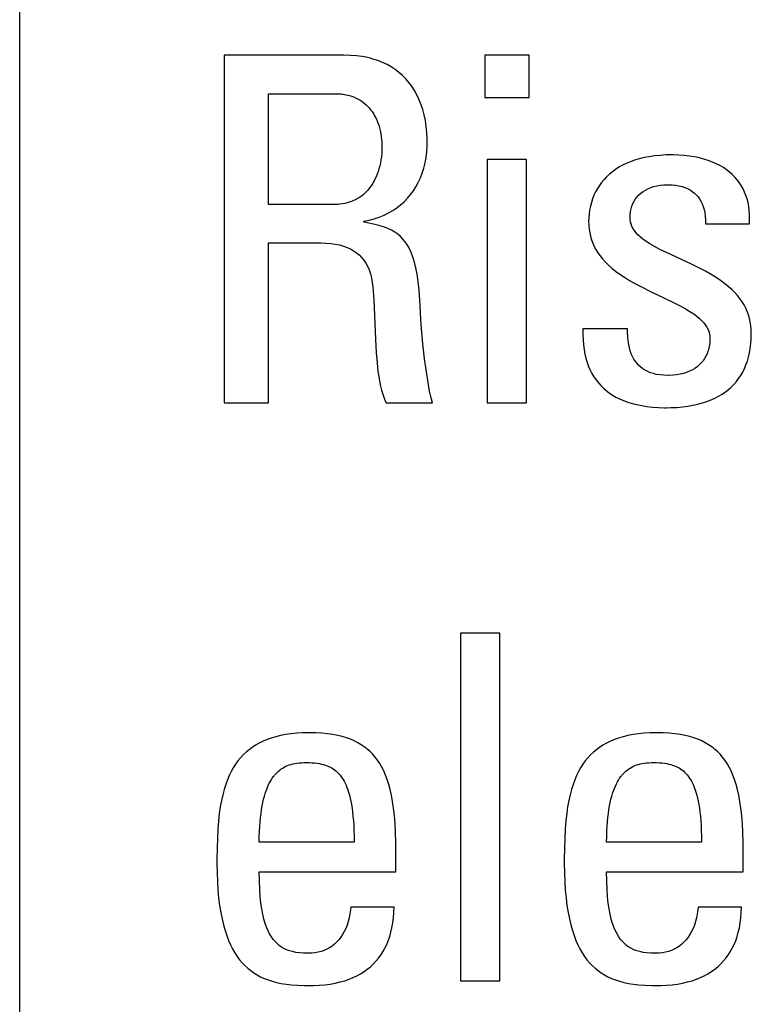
# Model space of a CAD drawing. Header units: millimetres. Extents: x -728 to -141, y -62 to 525.
# Tile 30 of 186: x -482.7 to -479.21, y 198.87 to 203.55. Entities that reach past the tile are written whole.
import ezdxf

# ---------------------------------------------------------------- set-up
doc = ezdxf.new("R2010")
doc.units = ezdxf.units.MM
doc.header["$LTSCALE"] = 23.1
doc.layers.add('R912005502_AM_0', color=7, linetype='CONTINUOUS')

msp = doc.modelspace()

# ---------------------------------------------------------------- linework, layer by layer
at = {"layer": 'R912005502_AM_0', "color": 7}
for p, q in [((-482.6971, 194.6292), (-482.6971, 204.7084)), ((-481.1523, 203.3844), (-481.7234, 203.3844)), ((-481.7234, 203.3844), (-481.7234, 201.7288)), ((-481.1217, 203.3836), (-481.1523, 203.3844)), ((-481.0927, 203.3813), (-481.1217, 203.3836)), ((-480.2705, 203.3844), (-480.4815, 203.3844)), ((-480.4815, 203.3844), (-480.4815, 203.1826)), ((-480.2705, 203.1826), (-480.2705, 203.3844)), ((-481.0651, 203.3776), (-481.0927, 203.3813)), ((-481.039, 203.3726), (-481.0651, 203.3776)), ((-481.0264, 203.3695), (-481.039, 203.3726)), ((-481.0141, 203.3662), (-481.0264, 203.3695)), ((-480.9906, 203.3585), (-481.0141, 203.3662)), ((-480.9683, 203.3497), (-480.9906, 203.3585)), ((-480.9472, 203.3396), (-480.9683, 203.3497)), ((-480.9272, 203.3284), (-480.9472, 203.3396)), ((-480.9083, 203.316), (-480.9272, 203.3284)), ((-480.8905, 203.3024), (-480.9083, 203.316)), ((-480.8738, 203.2877), (-480.8905, 203.3024)), ((-480.8581, 203.2718), (-480.8738, 203.2877)), ((-480.8434, 203.2547), (-480.8581, 203.2718)), ((-480.8297, 203.2364), (-480.8434, 203.2547)), ((-481.5124, 203.201), (-481.1937, 203.201)), ((-481.5124, 202.6736), (-481.5124, 203.201)), ((-481.1937, 203.201), (-481.1805, 203.2007)), ((-481.1805, 203.2007), (-481.1678, 203.1998)), ((-481.1678, 203.1998), (-481.1616, 203.1991)), ((-481.1616, 203.1991), (-481.1555, 203.1983)), ((-481.1555, 203.1983), (-481.1437, 203.1963)), ((-481.1437, 203.1963), (-481.1323, 203.1938)), ((-480.817, 203.2169), (-480.8297, 203.2364)), ((-480.8054, 203.1962), (-480.817, 203.2169)), ((-480.7949, 203.1742), (-480.8054, 203.1962)), ((-481.1323, 203.1938), (-481.1214, 203.1908)), ((-481.1214, 203.1908), (-481.1108, 203.1872)), ((-481.1108, 203.1872), (-481.1006, 203.1832)), ((-481.1006, 203.1832), (-481.0909, 203.1787)), ((-481.0909, 203.1787), (-481.0814, 203.1736)), ((-481.0814, 203.1736), (-481.0724, 203.1681)), ((-481.0724, 203.1681), (-481.0637, 203.1621)), ((-481.0637, 203.1621), (-481.0553, 203.1556)), ((-481.0553, 203.1556), (-481.0473, 203.1487)), ((-481.0473, 203.1487), (-481.0396, 203.1412)), ((-480.7855, 203.1509), (-480.7949, 203.1742)), ((-480.7772, 203.1263), (-480.7855, 203.1509)), ((-480.4815, 203.1826), (-480.2705, 203.1826)), ((-481.0396, 203.1412), (-481.0322, 203.1332)), ((-481.0322, 203.1332), (-481.0252, 203.1247)), ((-481.0252, 203.1247), (-481.0186, 203.1157)), ((-481.0186, 203.1157), (-481.0123, 203.1062)), ((-481.0123, 203.1062), (-481.0064, 203.0962)), ((-480.7702, 203.1005), (-480.7772, 203.1263)), ((-480.7645, 203.0735), (-480.7702, 203.1005)), ((-481.0064, 203.0962), (-481.0008, 203.0856)), ((-481.0008, 203.0856), (-480.9957, 203.0745)), ((-480.9957, 203.0745), (-480.991, 203.0629)), ((-480.991, 203.0629), (-480.9868, 203.0508)), ((-480.7602, 203.0454), (-480.7645, 203.0735)), ((-480.9868, 203.0508), (-480.983, 203.0382)), ((-480.983, 203.0382), (-480.9797, 203.0252)), ((-480.9797, 203.0252), (-480.9769, 203.0117)), ((-480.9769, 203.0117), (-480.9746, 202.9979)), ((-480.7572, 203.0162), (-480.7602, 203.0454)), ((-480.7557, 202.9861), (-480.7572, 203.0162)), ((-480.9746, 202.9979), (-480.9729, 202.9838)), ((-480.9729, 202.9838), (-480.9718, 202.9694)), ((-480.9718, 202.9694), (-480.9712, 202.9548)), ((-480.7559, 202.9521), (-480.7556, 202.9717)), ((-480.7556, 202.9717), (-480.7557, 202.9861)), ((-480.9725, 202.9158), (-480.974, 202.9005)), ((-480.9715, 202.9314), (-480.9725, 202.9158)), ((-480.9712, 202.9473), (-480.9715, 202.9314)), ((-480.9712, 202.9548), (-480.9712, 202.9487)), ((-480.9712, 202.9487), (-480.9712, 202.9473)), ((-480.7611, 202.8976), (-480.7578, 202.9244)), ((-480.7578, 202.9244), (-480.7559, 202.9521)), ((-480.9787, 202.871), (-480.9818, 202.8568)), ((-480.976, 202.8855), (-480.9787, 202.871)), ((-480.974, 202.9005), (-480.976, 202.8855)), ((-480.7719, 202.8471), (-480.7658, 202.8718)), ((-480.7658, 202.8718), (-480.7611, 202.8976)), ((-480.282, 202.8869), (-480.47, 202.8869)), ((-480.47, 202.8869), (-480.47, 201.7288)), ((-480.282, 201.7288), (-480.282, 202.8869)), ((-479.8074, 202.8692), (-479.8256, 202.8604)), ((-479.788, 202.8772), (-479.8074, 202.8692)), ((-479.7676, 202.8845), (-479.788, 202.8772)), ((-479.7459, 202.8909), (-479.7676, 202.8845)), ((-479.723, 202.8965), (-479.7459, 202.8909)), ((-479.6988, 202.9011), (-479.723, 202.8965)), ((-479.6732, 202.9048), (-479.6988, 202.9011)), ((-479.6462, 202.9075), (-479.6732, 202.9048)), ((-479.6178, 202.9092), (-479.6462, 202.9075)), ((-479.5879, 202.9098), (-479.6178, 202.9092)), ((-479.5835, 202.9097), (-479.5879, 202.9098)), ((-479.5568, 202.909), (-479.5835, 202.9097)), ((-479.531, 202.9072), (-479.5568, 202.909)), ((-479.5061, 202.9043), (-479.531, 202.9072)), ((-479.4822, 202.9003), (-479.5061, 202.9043)), ((-479.4593, 202.8955), (-479.4822, 202.9003)), ((-479.4375, 202.8897), (-479.4593, 202.8955)), ((-479.4169, 202.8831), (-479.4375, 202.8897)), ((-479.3973, 202.8756), (-479.4169, 202.8831)), ((-479.3788, 202.8674), (-479.3973, 202.8756)), ((-479.3614, 202.8584), (-479.3788, 202.8674)), ((-480.9896, 202.83), (-480.9942, 202.8173)), ((-480.9855, 202.8431), (-480.9896, 202.83)), ((-480.9818, 202.8568), (-480.9855, 202.8431)), ((-480.7882, 202.8006), (-480.7794, 202.8233)), ((-480.7794, 202.8233), (-480.7719, 202.8471)), ((-479.8739, 202.8296), (-479.8881, 202.818)), ((-479.8588, 202.8406), (-479.8739, 202.8296)), ((-479.8427, 202.8509), (-479.8588, 202.8406)), ((-479.8256, 202.8604), (-479.8427, 202.8509)), ((-479.3451, 202.8488), (-479.3614, 202.8584)), ((-479.3299, 202.8384), (-479.3451, 202.8488)), ((-479.3157, 202.8274), (-479.3299, 202.8384)), ((-479.3025, 202.8158), (-479.3157, 202.8274)), ((-481.0104, 202.7824), (-481.0167, 202.7719)), ((-481.0046, 202.7935), (-481.0104, 202.7824)), ((-480.9992, 202.8051), (-481.0046, 202.7935)), ((-480.9942, 202.8173), (-480.9992, 202.8051)), ((-480.8094, 202.7583), (-480.7982, 202.7789)), ((-480.7982, 202.7789), (-480.7882, 202.8006)), ((-479.925, 202.7788), (-479.9355, 202.7644)), ((-479.9136, 202.7926), (-479.925, 202.7788)), ((-479.9013, 202.8056), (-479.9136, 202.7926)), ((-479.8881, 202.818), (-479.9013, 202.8056)), ((-479.2903, 202.8036), (-479.3025, 202.8158)), ((-479.2791, 202.7907), (-479.2903, 202.8036)), ((-479.2689, 202.7772), (-479.2791, 202.7907)), ((-479.2596, 202.7631), (-479.2689, 202.7772)), ((-481.0528, 202.7275), (-481.061, 202.7202)), ((-481.0449, 202.7353), (-481.0528, 202.7275)), ((-481.0374, 202.7436), (-481.0449, 202.7353)), ((-481.0301, 202.7525), (-481.0374, 202.7436)), ((-481.0232, 202.7619), (-481.0301, 202.7525)), ((-481.0167, 202.7719), (-481.0232, 202.7619)), ((-480.8354, 202.7204), (-480.8218, 202.7388)), ((-480.8218, 202.7388), (-480.8094, 202.7583)), ((-479.9537, 202.7336), (-479.9614, 202.7173)), ((-479.945, 202.7494), (-479.9537, 202.7336)), ((-479.9355, 202.7644), (-479.945, 202.7494)), ((-479.7477, 202.7188), (-479.7383, 202.7273)), ((-479.7383, 202.7273), (-479.7278, 202.7352)), ((-479.7278, 202.7352), (-479.7165, 202.7423)), ((-479.7165, 202.7423), (-479.7041, 202.7486)), ((-479.7041, 202.7486), (-479.6909, 202.7541)), ((-479.6909, 202.7541), (-479.6767, 202.7588)), ((-479.6767, 202.7588), (-479.6616, 202.7625)), ((-479.6616, 202.7625), (-479.6456, 202.7653)), ((-479.6456, 202.7653), (-479.6289, 202.767)), ((-479.6289, 202.767), (-479.6114, 202.7676)), ((-479.6114, 202.7676), (-479.608, 202.7675)), ((-479.608, 202.7675), (-479.5895, 202.7668)), ((-479.5895, 202.7668), (-479.5723, 202.7651)), ((-479.5723, 202.7651), (-479.5564, 202.7623)), ((-479.5564, 202.7623), (-479.5416, 202.7587)), ((-479.5416, 202.7587), (-479.5279, 202.7542)), ((-479.5279, 202.7542), (-479.5153, 202.7488)), ((-479.5153, 202.7488), (-479.5036, 202.7427)), ((-479.5036, 202.7427), (-479.4929, 202.7357)), ((-479.4929, 202.7357), (-479.483, 202.728)), ((-479.483, 202.728), (-479.4739, 202.7194)), ((-479.2512, 202.7483), (-479.2596, 202.7631)), ((-479.2439, 202.7328), (-479.2512, 202.7483)), ((-479.2374, 202.7167), (-479.2439, 202.7328)), ((-481.1484, 202.6782), (-481.1597, 202.6762)), ((-481.1374, 202.6808), (-481.1484, 202.6782)), ((-481.1268, 202.6839), (-481.1374, 202.6808)), ((-481.1165, 202.6875), (-481.1268, 202.6839)), ((-481.1065, 202.6917), (-481.1165, 202.6875)), ((-481.0968, 202.6963), (-481.1065, 202.6917)), ((-481.0874, 202.7015), (-481.0968, 202.6963)), ((-481.0783, 202.7072), (-481.0874, 202.7015)), ((-481.0695, 202.7134), (-481.0783, 202.7072)), ((-481.061, 202.7202), (-481.0695, 202.7134)), ((-480.8828, 202.6716), (-480.8659, 202.6868)), ((-480.8659, 202.6868), (-480.8501, 202.703)), ((-480.8501, 202.703), (-480.8354, 202.7204)), ((-479.9739, 202.6827), (-479.9786, 202.6647)), ((-479.9681, 202.7003), (-479.9739, 202.6827)), ((-479.9614, 202.7173), (-479.9681, 202.7003)), ((-479.7762, 202.6779), (-479.7705, 202.6891)), ((-479.7705, 202.6891), (-479.7639, 202.6997)), ((-479.7639, 202.6997), (-479.7563, 202.7095)), ((-479.7563, 202.7095), (-479.7477, 202.7188)), ((-479.4739, 202.7194), (-479.4657, 202.7101)), ((-479.4657, 202.7101), (-479.4583, 202.6999)), ((-479.4583, 202.6999), (-479.4516, 202.6888)), ((-479.4516, 202.6888), (-479.4458, 202.6768)), ((-479.232, 202.6998), (-479.2374, 202.7167)), ((-479.2275, 202.6822), (-479.232, 202.6998)), ((-479.224, 202.6638), (-479.2275, 202.6822)), ((-481.1959, 202.6736), (-481.5124, 202.6736)), ((-481.1835, 202.6739), (-481.1959, 202.6736)), ((-481.1714, 202.6747), (-481.1835, 202.6739)), ((-481.1597, 202.6762), (-481.1714, 202.6747)), ((-480.9616, 202.6226), (-480.9403, 202.6331)), ((-480.9403, 202.6331), (-480.92, 202.6448)), ((-480.92, 202.6448), (-480.9009, 202.6576)), ((-480.9009, 202.6576), (-480.8828, 202.6716)), ((-479.9823, 202.6462), (-479.985, 202.6275)), ((-479.9786, 202.6647), (-479.9823, 202.6462)), ((-479.7891, 202.6263), (-479.7874, 202.6403)), ((-479.7874, 202.6403), (-479.7847, 202.6535)), ((-479.7847, 202.6535), (-479.7809, 202.6661)), ((-479.7809, 202.6661), (-479.7762, 202.6779)), ((-479.4458, 202.6768), (-479.4408, 202.6638)), ((-479.4408, 202.6638), (-479.4367, 202.6498)), ((-479.4367, 202.6498), (-479.4335, 202.6346)), ((-479.4335, 202.6346), (-479.4312, 202.6183)), ((-479.2216, 202.6446), (-479.224, 202.6638)), ((-479.2203, 202.6246), (-479.2216, 202.6446)), ((-481.0583, 202.5933), (-481.0324, 202.5986)), ((-481.0583, 202.5887), (-481.0583, 202.5933)), ((-481.0421, 202.586), (-481.0583, 202.5887)), ((-481.0115, 202.58), (-481.0421, 202.586)), ((-481.0324, 202.5986), (-481.0077, 202.6053)), ((-481.0077, 202.6053), (-480.9841, 202.6133)), ((-480.9841, 202.6133), (-480.9616, 202.6226)), ((-479.9865, 202.6088), (-479.9869, 202.5933)), ((-479.9869, 202.5933), (-479.9863, 202.5746)), ((-479.985, 202.6275), (-479.9865, 202.6088)), ((-479.7897, 202.6117), (-479.7891, 202.6263)), ((-479.7891, 202.6007), (-479.7897, 202.6117)), ((-479.7874, 202.5901), (-479.7891, 202.6007)), ((-479.7846, 202.5797), (-479.7874, 202.5901)), ((-479.4312, 202.6183), (-479.4299, 202.6008)), ((-479.4299, 202.6008), (-479.4297, 202.5819)), ((-479.2211, 202.5819), (-479.2201, 202.6037)), ((-479.2201, 202.6037), (-479.2203, 202.6246)), ((-480.9856, 202.5736), (-481.0115, 202.58)), ((-480.9633, 202.5666), (-480.9856, 202.5736)), ((-480.9437, 202.5591), (-480.9633, 202.5666)), ((-480.9263, 202.5508), (-480.9437, 202.5591)), ((-480.9106, 202.5417), (-480.9263, 202.5508)), ((-480.8964, 202.5317), (-480.9106, 202.5417)), ((-479.9863, 202.5746), (-479.9846, 202.5566)), ((-479.9846, 202.5566), (-479.9818, 202.5392)), ((-479.9818, 202.5392), (-479.978, 202.5223)), ((-479.7806, 202.5696), (-479.7846, 202.5797)), ((-479.7755, 202.5595), (-479.7806, 202.5696)), ((-479.7691, 202.5495), (-479.7755, 202.5595)), ((-479.7613, 202.5395), (-479.7691, 202.5495)), ((-479.752, 202.5294), (-479.7613, 202.5395)), ((-479.4297, 202.5819), (-479.2211, 202.5819)), ((-480.8834, 202.5207), (-480.8964, 202.5317)), ((-480.8714, 202.5085), (-480.8834, 202.5207)), ((-480.8603, 202.495), (-480.8714, 202.5085)), ((-480.8501, 202.48), (-480.8603, 202.495)), ((-479.978, 202.5223), (-479.9731, 202.5059)), ((-479.9731, 202.5059), (-479.9671, 202.4898)), ((-479.7409, 202.519), (-479.752, 202.5294)), ((-479.7279, 202.5084), (-479.7409, 202.519)), ((-479.7126, 202.4974), (-479.7279, 202.5084)), ((-479.6945, 202.4859), (-479.7126, 202.4974)), ((-481.5124, 202.4901), (-481.2627, 202.4901)), ((-481.5124, 201.7288), (-481.5124, 202.4901)), ((-481.2627, 202.4901), (-481.2383, 202.4895)), ((-481.2383, 202.4895), (-481.2154, 202.4878)), ((-481.2154, 202.4878), (-481.194, 202.4848)), ((-481.194, 202.4848), (-481.1739, 202.4807)), ((-481.1739, 202.4807), (-481.1552, 202.4755)), ((-481.1552, 202.4755), (-481.1378, 202.4691)), ((-481.1378, 202.4691), (-481.1217, 202.4617)), ((-481.1217, 202.4617), (-481.1068, 202.4532)), ((-481.1068, 202.4532), (-481.0931, 202.4436)), ((-480.8407, 202.4633), (-480.8501, 202.48)), ((-480.8319, 202.4445), (-480.8407, 202.4633)), ((-480.8239, 202.4234), (-480.8319, 202.4445)), ((-479.9671, 202.4898), (-479.96, 202.4742)), ((-479.96, 202.4742), (-479.9518, 202.4588)), ((-479.9518, 202.4588), (-479.9425, 202.4437)), ((-479.6731, 202.4735), (-479.6945, 202.4859)), ((-479.6473, 202.4599), (-479.6731, 202.4735)), ((-479.6153, 202.4442), (-479.6473, 202.4599)), ((-479.5717, 202.424), (-479.6153, 202.4442)), ((-481.0931, 202.4436), (-481.0804, 202.433)), ((-481.0804, 202.433), (-481.0688, 202.4213)), ((-481.0688, 202.4213), (-481.0583, 202.4084)), ((-481.0583, 202.4084), (-481.0488, 202.3944)), ((-480.8165, 202.3996), (-480.8239, 202.4234)), ((-480.8097, 202.3725), (-480.8165, 202.3996)), ((-479.9425, 202.4437), (-479.932, 202.4289)), ((-479.932, 202.4289), (-479.9202, 202.4142)), ((-479.9202, 202.4142), (-479.907, 202.3996)), ((-479.907, 202.3996), (-479.8924, 202.3851)), ((-479.5416, 202.4102), (-479.5717, 202.424)), ((-479.4968, 202.3894), (-479.5416, 202.4102)), ((-481.0488, 202.3944), (-481.0403, 202.379)), ((-481.0403, 202.379), (-481.0329, 202.3623)), ((-481.0329, 202.3623), (-481.0265, 202.344)), ((-480.8037, 202.3416), (-480.8097, 202.3725)), ((-479.8924, 202.3851), (-479.8761, 202.3707)), ((-479.8761, 202.3707), (-479.8582, 202.3562)), ((-479.8582, 202.3562), (-479.8383, 202.3417)), ((-479.4612, 202.3719), (-479.4968, 202.3894)), ((-479.4308, 202.3559), (-479.4612, 202.3719)), ((-479.4039, 202.3408), (-479.4308, 202.3559)), ((-481.0265, 202.344), (-481.0213, 202.3242)), ((-481.0213, 202.3242), (-481.0174, 202.3026)), ((-480.7984, 202.3061), (-480.8037, 202.3416)), ((-480.794, 202.2652), (-480.7984, 202.3061)), ((-479.8383, 202.3417), (-479.8163, 202.3269)), ((-479.8163, 202.3269), (-479.7917, 202.3118)), ((-479.7917, 202.3118), (-479.764, 202.2961)), ((-479.38, 202.3261), (-479.4039, 202.3408)), ((-479.3584, 202.3116), (-479.38, 202.3261)), ((-479.339, 202.2973), (-479.3584, 202.3116)), ((-481.0174, 202.3026), (-481.0148, 202.2792)), ((-481.0148, 202.2792), (-481.0105, 202.219)), ((-480.7904, 202.2177), (-480.794, 202.2652)), ((-479.764, 202.2961), (-479.7323, 202.2793)), ((-479.7323, 202.2793), (-479.6947, 202.2607)), ((-479.6947, 202.2607), (-479.6249, 202.2276)), ((-479.3214, 202.2831), (-479.339, 202.2973)), ((-479.3054, 202.2688), (-479.3214, 202.2831)), ((-479.291, 202.2544), (-479.3054, 202.2688)), ((-481.0105, 202.219), (-481.0067, 202.1472)), ((-480.7878, 202.1622), (-480.7904, 202.2177)), ((-479.6249, 202.2276), (-479.5827, 202.2073)), ((-479.2781, 202.2399), (-479.291, 202.2544)), ((-479.2664, 202.2253), (-479.2781, 202.2399)), ((-479.256, 202.2104), (-479.2664, 202.2253)), ((-479.2467, 202.1952), (-479.256, 202.2104)), ((-479.5827, 202.2073), (-479.5511, 202.1913)), ((-479.5511, 202.1913), (-479.5256, 202.1773)), ((-479.5256, 202.1773), (-479.5043, 202.1646)), ((-479.5043, 202.1646), (-479.4862, 202.1528)), ((-479.2386, 202.1798), (-479.2467, 202.1952)), ((-479.2316, 202.164), (-479.2386, 202.1798)), ((-479.2256, 202.1478), (-479.2316, 202.164)), ((-481.0067, 202.1472), (-481.0018, 202.0313)), ((-480.7857, 202.1242), (-480.7878, 202.1622)), ((-480.7827, 202.0829), (-480.7857, 202.1242)), ((-479.4862, 202.1528), (-479.4709, 202.1414)), ((-479.4709, 202.1414), (-479.4579, 202.1305)), ((-479.4579, 202.1305), (-479.4468, 202.1199)), ((-479.4468, 202.1199), (-479.4375, 202.1095)), ((-479.2207, 202.1312), (-479.2256, 202.1478)), ((-479.2169, 202.114), (-479.2207, 202.1312)), ((-480.776, 202.0101), (-480.7827, 202.0829)), ((-480.0145, 202.082), (-480.0146, 202.0551)), ((-479.8012, 202.082), (-480.0145, 202.082)), ((-479.801, 202.0645), (-479.8012, 202.082)), ((-479.4375, 202.1095), (-479.4297, 202.0993)), ((-479.4297, 202.0993), (-479.4232, 202.089)), ((-479.4232, 202.089), (-479.4181, 202.0788)), ((-479.4181, 202.0788), (-479.4141, 202.0685)), ((-479.2141, 202.0963), (-479.2169, 202.114)), ((-479.2124, 202.078), (-479.2141, 202.0963)), ((-479.2119, 202.059), (-479.2124, 202.078)), ((-481.0018, 202.0313), (-480.9984, 201.9683)), ((-480.0146, 202.0551), (-480.0136, 202.0296)), ((-480.0136, 202.0296), (-480.0115, 202.0054)), ((-479.8002, 202.0439), (-479.801, 202.0645)), ((-479.7985, 202.0249), (-479.8002, 202.0439)), ((-479.796, 202.0074), (-479.7985, 202.0249)), ((-479.4141, 202.0685), (-479.4113, 202.058)), ((-479.4113, 202.058), (-479.4096, 202.0472)), ((-479.4096, 202.0472), (-479.4091, 202.0361)), ((-479.4091, 202.0361), (-479.4096, 202.0198)), ((-479.2141, 202.0108), (-479.2124, 202.0343)), ((-479.2124, 202.0343), (-479.2119, 202.059)), ((-480.7681, 201.9393), (-480.776, 202.0101)), ((-480.0115, 202.0054), (-480.0085, 201.9825)), ((-480.0085, 201.9825), (-480.0044, 201.9609)), ((-479.7927, 201.9911), (-479.796, 202.0074)), ((-479.7885, 201.976), (-479.7927, 201.9911)), ((-479.7836, 201.962), (-479.7885, 201.976)), ((-479.4177, 201.976), (-479.4199, 201.9695)), ((-479.414, 201.9898), (-479.4177, 201.976)), ((-479.4113, 202.0044), (-479.414, 201.9898)), ((-479.4096, 202.0198), (-479.4113, 202.0044)), ((-479.2205, 201.9672), (-479.2168, 201.9884)), ((-479.2168, 201.9884), (-479.2141, 202.0108)), ((-480.9984, 201.9683), (-480.9946, 201.9193)), ((-480.7599, 201.8771), (-480.7681, 201.9393)), ((-480.0044, 201.9609), (-479.9995, 201.9404)), ((-479.9995, 201.9404), (-479.9936, 201.9209)), ((-479.7779, 201.9491), (-479.7836, 201.962)), ((-479.7714, 201.9372), (-479.7779, 201.9491)), ((-479.7643, 201.9262), (-479.7714, 201.9372)), ((-479.4419, 201.9287), (-479.4502, 201.9187)), ((-479.4345, 201.9395), (-479.4419, 201.9287)), ((-479.4279, 201.9509), (-479.4345, 201.9395)), ((-479.4223, 201.9631), (-479.4279, 201.9509)), ((-479.4199, 201.9695), (-479.4223, 201.9631)), ((-479.2308, 201.9276), (-479.2252, 201.9469)), ((-479.2252, 201.9469), (-479.2205, 201.9672)), ((-480.9946, 201.9193), (-480.9903, 201.8787)), ((-479.9936, 201.9209), (-479.9869, 201.9025)), ((-479.9869, 201.9025), (-479.9793, 201.8851)), ((-479.9793, 201.8851), (-479.9709, 201.8686)), ((-479.7564, 201.9161), (-479.7643, 201.9262)), ((-479.7477, 201.9068), (-479.7564, 201.9161)), ((-479.7383, 201.8984), (-479.7477, 201.9068)), ((-479.728, 201.8907), (-479.7383, 201.8984)), ((-479.7169, 201.8838), (-479.728, 201.8907)), ((-479.7048, 201.8777), (-479.7169, 201.8838)), ((-479.4928, 201.8857), (-479.5058, 201.8793)), ((-479.4807, 201.8929), (-479.4928, 201.8857)), ((-479.4696, 201.9008), (-479.4807, 201.8929)), ((-479.4595, 201.9094), (-479.4696, 201.9008)), ((-479.4502, 201.9187), (-479.4595, 201.9094)), ((-479.253, 201.8753), (-479.2447, 201.8918)), ((-479.2447, 201.8918), (-479.2373, 201.9093)), ((-479.2373, 201.9093), (-479.2308, 201.9276)), ((-480.9903, 201.8787), (-480.9853, 201.8442)), ((-480.9853, 201.8442), (-480.9796, 201.8145)), ((-480.7518, 201.8254), (-480.7599, 201.8771)), ((-479.9709, 201.8686), (-479.9616, 201.853)), ((-479.9616, 201.853), (-479.9515, 201.8382)), ((-479.9515, 201.8382), (-479.9406, 201.8242)), ((-479.6918, 201.8724), (-479.7048, 201.8777)), ((-479.6776, 201.868), (-479.6918, 201.8724)), ((-479.6701, 201.8661), (-479.6776, 201.868)), ((-479.6623, 201.8644), (-479.6701, 201.8661)), ((-479.6457, 201.8618), (-479.6623, 201.8644)), ((-479.6278, 201.8601), (-479.6457, 201.8618)), ((-479.6086, 201.8596), (-479.6278, 201.8601)), ((-479.6046, 201.8596), (-479.6086, 201.8596)), ((-479.5858, 201.8604), (-479.6046, 201.8596)), ((-479.5679, 201.8622), (-479.5858, 201.8604)), ((-479.5509, 201.8651), (-479.5679, 201.8622)), ((-479.5349, 201.869), (-479.5509, 201.8651)), ((-479.5199, 201.8737), (-479.5349, 201.869)), ((-479.5058, 201.8793), (-479.5199, 201.8737)), ((-479.2831, 201.8304), (-479.2722, 201.8446)), ((-479.2722, 201.8446), (-479.2622, 201.8595)), ((-479.2622, 201.8595), (-479.253, 201.8753)), ((-480.9796, 201.8145), (-480.9733, 201.7886)), ((-480.9733, 201.7886), (-480.9663, 201.766)), ((-480.7441, 201.7841), (-480.7518, 201.8254)), ((-479.9406, 201.8242), (-479.9288, 201.811)), ((-479.9288, 201.811), (-479.9162, 201.7986)), ((-479.9162, 201.7986), (-479.9027, 201.787)), ((-479.3356, 201.781), (-479.3211, 201.7923)), ((-479.3211, 201.7923), (-479.3075, 201.8042)), ((-479.3075, 201.8042), (-479.2949, 201.8169)), ((-479.2949, 201.8169), (-479.2831, 201.8304)), ((-480.9663, 201.766), (-480.9587, 201.7462)), ((-480.9587, 201.7462), (-480.9506, 201.7288)), ((-480.737, 201.7523), (-480.7441, 201.7841)), ((-480.7305, 201.7288), (-480.737, 201.7523)), ((-479.9027, 201.787), (-479.8883, 201.7761)), ((-479.8883, 201.7761), (-479.8729, 201.7659)), ((-479.8729, 201.7659), (-479.8565, 201.7564)), ((-479.8565, 201.7564), (-479.839, 201.7477)), ((-479.839, 201.7477), (-479.8205, 201.7397)), ((-479.4235, 201.7353), (-479.4037, 201.743)), ((-479.4037, 201.743), (-479.3851, 201.7514)), ((-479.3851, 201.7514), (-479.3676, 201.7605)), ((-479.3676, 201.7605), (-479.3511, 201.7704)), ((-479.3511, 201.7704), (-479.3356, 201.781)), ((-481.7234, 201.7288), (-481.5124, 201.7288)), ((-480.9506, 201.7288), (-480.7305, 201.7288)), ((-480.47, 201.7288), (-480.282, 201.7288)), ((-479.8205, 201.7397), (-479.8007, 201.7324)), ((-479.8007, 201.7324), (-479.7798, 201.726)), ((-479.7798, 201.726), (-479.7576, 201.7203)), ((-479.7576, 201.7203), (-479.734, 201.7156)), ((-479.734, 201.7156), (-479.709, 201.7117)), ((-479.709, 201.7117), (-479.6825, 201.7087)), ((-479.6825, 201.7087), (-479.6545, 201.7068)), ((-479.6545, 201.7068), (-479.6248, 201.7059)), ((-479.6248, 201.7059), (-479.6155, 201.7059)), ((-479.6155, 201.7059), (-479.596, 201.7061)), ((-479.596, 201.7061), (-479.5674, 201.7074)), ((-479.5674, 201.7074), (-479.5402, 201.7097)), ((-479.5402, 201.7097), (-479.5144, 201.713)), ((-479.5144, 201.713), (-479.4898, 201.7173)), ((-479.4898, 201.7173), (-479.4664, 201.7225)), ((-479.4664, 201.7225), (-479.4443, 201.7285)), ((-479.4443, 201.7285), (-479.4235, 201.7353)), ((-480.4096, 200.6328), (-480.5975, 200.6328)), ((-480.5975, 200.6328), (-480.5975, 198.9772)), ((-480.4096, 198.9772), (-480.4096, 200.6328)), ((-481.4301, 200.1494), (-481.4543, 200.1448)), ((-481.4044, 200.1531), (-481.4301, 200.1494)), ((-481.3772, 200.1558), (-481.4044, 200.1531)), ((-481.3482, 200.1575), (-481.3772, 200.1558)), ((-481.3175, 200.1581), (-481.3482, 200.1575)), ((-481.2864, 200.1575), (-481.3175, 200.1581)), ((-481.2576, 200.1559), (-481.2864, 200.1575)), ((-481.2307, 200.1532), (-481.2576, 200.1559)), ((-481.2057, 200.1497), (-481.2307, 200.1532)), ((-481.1823, 200.1452), (-481.2057, 200.1497)), ((-479.7754, 200.1494), (-479.7996, 200.1448)), ((-479.7498, 200.1531), (-479.7754, 200.1494)), ((-479.7225, 200.1558), (-479.7498, 200.1531)), ((-479.6935, 200.1575), (-479.7225, 200.1558)), ((-479.6628, 200.1581), (-479.6935, 200.1575)), ((-479.6317, 200.1575), (-479.6628, 200.1581)), ((-479.6029, 200.1559), (-479.6317, 200.1575)), ((-479.576, 200.1532), (-479.6029, 200.1559)), ((-479.551, 200.1497), (-479.576, 200.1532)), ((-479.5276, 200.1452), (-479.551, 200.1497)), ((-481.5561, 200.1088), (-481.5732, 200.0991)), ((-481.538, 200.1176), (-481.5561, 200.1088)), ((-481.5189, 200.1257), (-481.538, 200.1176)), ((-481.4986, 200.1329), (-481.5189, 200.1257)), ((-481.4771, 200.1393), (-481.4986, 200.1329)), ((-481.4543, 200.1448), (-481.4771, 200.1393)), ((-481.1605, 200.1399), (-481.1823, 200.1452)), ((-481.1401, 200.1337), (-481.1605, 200.1399)), ((-481.121, 200.1268), (-481.1401, 200.1337)), ((-481.103, 200.119), (-481.121, 200.1268)), ((-481.0861, 200.1105), (-481.103, 200.119)), ((-481.0703, 200.1012), (-481.0861, 200.1105)), ((-481.0553, 200.0911), (-481.0703, 200.1012)), ((-479.9014, 200.1088), (-479.9185, 200.0991)), ((-479.8833, 200.1176), (-479.9014, 200.1088)), ((-479.8642, 200.1257), (-479.8833, 200.1176)), ((-479.8439, 200.1329), (-479.8642, 200.1257)), ((-479.8224, 200.1393), (-479.8439, 200.1329)), ((-479.7996, 200.1448), (-479.8224, 200.1393)), ((-479.5058, 200.1399), (-479.5276, 200.1452)), ((-479.4854, 200.1337), (-479.5058, 200.1399)), ((-479.4663, 200.1268), (-479.4854, 200.1337)), ((-479.4483, 200.119), (-479.4663, 200.1268)), ((-479.4315, 200.1105), (-479.4483, 200.119)), ((-479.4156, 200.1012), (-479.4315, 200.1105)), ((-479.4006, 200.0911), (-479.4156, 200.1012)), ((-481.6189, 200.0653), (-481.6324, 200.0523)), ((-481.6045, 200.0774), (-481.6189, 200.0653)), ((-481.5893, 200.0886), (-481.6045, 200.0774)), ((-481.5732, 200.0991), (-481.5893, 200.0886)), ((-481.0481, 200.0857), (-481.0553, 200.0911)), ((-481.0412, 200.0801), (-481.0481, 200.0857)), ((-481.0279, 200.0683), (-481.0412, 200.0801)), ((-481.0154, 200.0556), (-481.0279, 200.0683)), ((-481.0036, 200.0419), (-481.0154, 200.0556)), ((-479.9642, 200.0653), (-479.9778, 200.0523)), ((-479.9498, 200.0774), (-479.9642, 200.0653)), ((-479.9346, 200.0886), (-479.9498, 200.0774)), ((-479.9185, 200.0991), (-479.9346, 200.0886)), ((-479.3935, 200.0857), (-479.4006, 200.0911)), ((-479.3865, 200.0801), (-479.3935, 200.0857)), ((-479.3732, 200.0683), (-479.3865, 200.0801)), ((-479.3607, 200.0556), (-479.3732, 200.0683)), ((-479.3489, 200.0419), (-479.3607, 200.0556)), ((-481.6687, 200.008), (-481.6794, 199.9911)), ((-481.6573, 200.0237), (-481.6687, 200.008)), ((-481.6452, 200.0385), (-481.6573, 200.0237)), ((-481.6324, 200.0523), (-481.6452, 200.0385)), ((-481.4129, 200.0047), (-481.4044, 200.0074)), ((-481.4044, 200.0074), (-481.3954, 200.0097)), ((-481.3954, 200.0097), (-481.386, 200.0117)), ((-481.386, 200.0117), (-481.3761, 200.0133)), ((-481.3761, 200.0133), (-481.3657, 200.0146)), ((-481.3657, 200.0146), (-481.3546, 200.0154)), ((-481.3546, 200.0154), (-481.3427, 200.0159)), ((-481.3427, 200.0159), (-481.3358, 200.016)), ((-481.3358, 200.016), (-481.3342, 200.016)), ((-481.3342, 200.016), (-481.3186, 200.0157)), ((-481.3186, 200.0157), (-481.3046, 200.0151)), ((-481.3046, 200.0151), (-481.292, 200.0141)), ((-481.292, 200.0141), (-481.2804, 200.0128)), ((-481.2804, 200.0128), (-481.2696, 200.0111)), ((-481.2696, 200.0111), (-481.2596, 200.0091)), ((-481.2596, 200.0091), (-481.2502, 200.0068)), ((-481.2502, 200.0068), (-481.2414, 200.0042)), ((-480.9924, 200.0272), (-481.0036, 200.0419)), ((-480.982, 200.0114), (-480.9924, 200.0272)), ((-480.9721, 199.9945), (-480.982, 200.0114)), ((-480.014, 200.0079), (-480.0248, 199.9911)), ((-480.0027, 200.0237), (-480.014, 200.0079)), ((-479.9906, 200.0385), (-480.0027, 200.0237)), ((-479.9778, 200.0523), (-479.9906, 200.0385)), ((-479.7582, 200.0047), (-479.7497, 200.0074)), ((-479.7497, 200.0074), (-479.7408, 200.0097)), ((-479.7408, 200.0097), (-479.7314, 200.0117)), ((-479.7314, 200.0117), (-479.7215, 200.0134)), ((-479.7215, 200.0134), (-479.711, 200.0146)), ((-479.711, 200.0146), (-479.6999, 200.0154)), ((-479.6999, 200.0154), (-479.6881, 200.0159)), ((-479.6881, 200.0159), (-479.6812, 200.016)), ((-479.6812, 200.016), (-479.6795, 200.016)), ((-479.6795, 200.016), (-479.6639, 200.0157)), ((-479.6639, 200.0157), (-479.65, 200.0151)), ((-479.65, 200.0151), (-479.6374, 200.0141)), ((-479.6374, 200.0141), (-479.6258, 200.0128)), ((-479.6258, 200.0128), (-479.615, 200.0111)), ((-479.615, 200.0111), (-479.605, 200.0091)), ((-479.605, 200.0091), (-479.5956, 200.0068)), ((-479.5956, 200.0068), (-479.5867, 200.0042)), ((-479.3378, 200.0272), (-479.3489, 200.0419)), ((-479.3273, 200.0115), (-479.3378, 200.0272)), ((-479.3175, 199.9945), (-479.3273, 200.0115)), ((-481.6894, 199.9731), (-481.6988, 199.9539)), ((-481.6794, 199.9911), (-481.6894, 199.9731)), ((-481.4826, 199.9563), (-481.4766, 199.9631)), ((-481.4766, 199.9631), (-481.4705, 199.9694)), ((-481.4705, 199.9694), (-481.4641, 199.9752)), ((-481.4641, 199.9752), (-481.4576, 199.9806)), ((-481.4576, 199.9806), (-481.4508, 199.9856)), ((-481.4508, 199.9856), (-481.4438, 199.9902)), ((-481.4438, 199.9902), (-481.4365, 199.9944)), ((-481.4365, 199.9944), (-481.429, 199.9982)), ((-481.429, 199.9982), (-481.4211, 200.0016)), ((-481.4211, 200.0016), (-481.4129, 200.0047)), ((-481.2414, 200.0042), (-481.233, 200.0012)), ((-481.233, 200.0012), (-481.225, 199.9979)), ((-481.225, 199.9979), (-481.2175, 199.9943)), ((-481.2175, 199.9943), (-481.2102, 199.9903)), ((-481.2102, 199.9903), (-481.2033, 199.986)), ((-481.2033, 199.986), (-481.1967, 199.9813)), ((-481.1967, 199.9813), (-481.1903, 199.9762)), ((-481.1903, 199.9762), (-481.1842, 199.9707)), ((-481.1842, 199.9707), (-481.1783, 199.9648)), ((-481.1783, 199.9648), (-481.1726, 199.9584)), ((-480.9629, 199.9762), (-480.9721, 199.9945)), ((-480.9543, 199.9565), (-480.9629, 199.9762)), ((-480.0348, 199.9731), (-480.0442, 199.9539)), ((-480.0248, 199.9911), (-480.0348, 199.9731)), ((-479.8279, 199.9563), (-479.8219, 199.9631)), ((-479.8219, 199.9631), (-479.8158, 199.9694)), ((-479.8158, 199.9694), (-479.8094, 199.9753)), ((-479.8094, 199.9753), (-479.8029, 199.9806)), ((-479.8029, 199.9806), (-479.7961, 199.9856)), ((-479.7961, 199.9856), (-479.7891, 199.9902)), ((-479.7891, 199.9902), (-479.7818, 199.9944)), ((-479.7818, 199.9944), (-479.7743, 199.9982)), ((-479.7743, 199.9982), (-479.7664, 200.0016)), ((-479.7664, 200.0016), (-479.7582, 200.0047)), ((-479.5867, 200.0042), (-479.5784, 200.0012)), ((-479.5784, 200.0012), (-479.5704, 199.9979)), ((-479.5704, 199.9979), (-479.5629, 199.9943)), ((-479.5629, 199.9943), (-479.5556, 199.9903)), ((-479.5556, 199.9903), (-479.5487, 199.986)), ((-479.5487, 199.986), (-479.5421, 199.9813)), ((-479.5421, 199.9813), (-479.5357, 199.9762)), ((-479.5357, 199.9762), (-479.5296, 199.9707)), ((-479.5296, 199.9707), (-479.5237, 199.9648)), ((-479.5237, 199.9648), (-479.518, 199.9584)), ((-479.3083, 199.9762), (-479.3175, 199.9945)), ((-479.2996, 199.9565), (-479.3083, 199.9762)), ((-481.7076, 199.9333), (-481.7157, 199.9113)), ((-481.6988, 199.9539), (-481.7076, 199.9333)), ((-481.5143, 199.904), (-481.5095, 199.9143)), ((-481.5095, 199.9143), (-481.5045, 199.9239)), ((-481.5045, 199.9239), (-481.4993, 199.9328)), ((-481.4993, 199.9328), (-481.4939, 199.9412)), ((-481.4939, 199.9412), (-481.4883, 199.949)), ((-481.4883, 199.949), (-481.4855, 199.9528)), ((-481.4855, 199.9528), (-481.4826, 199.9563)), ((-481.1726, 199.9584), (-481.1671, 199.9515)), ((-481.1671, 199.9515), (-481.1618, 199.9441)), ((-481.1618, 199.9441), (-481.1567, 199.9361)), ((-481.1567, 199.9361), (-481.1517, 199.9276)), ((-481.1517, 199.9276), (-481.147, 199.9184)), ((-481.147, 199.9184), (-481.1425, 199.9085)), ((-480.9463, 199.9353), (-480.9543, 199.9565)), ((-480.9389, 199.9123), (-480.9463, 199.9353)), ((-480.9321, 199.8874), (-480.9389, 199.9123)), ((-480.053, 199.9333), (-480.0611, 199.9113)), ((-480.0442, 199.9539), (-480.053, 199.9333)), ((-479.8596, 199.904), (-479.8548, 199.9143)), ((-479.8548, 199.9143), (-479.8498, 199.9239)), ((-479.8498, 199.9239), (-479.8446, 199.9329)), ((-479.8446, 199.9329), (-479.8392, 199.9412)), ((-479.8392, 199.9412), (-479.8336, 199.9491)), ((-479.8336, 199.9491), (-479.8308, 199.9528)), ((-479.8308, 199.9528), (-479.8279, 199.9563)), ((-479.518, 199.9584), (-479.5125, 199.9515)), ((-479.5125, 199.9515), (-479.5072, 199.9441)), ((-479.5072, 199.9441), (-479.5021, 199.9361)), ((-479.5021, 199.9361), (-479.4971, 199.9276)), ((-479.4971, 199.9276), (-479.4924, 199.9184)), ((-479.4924, 199.9184), (-479.4879, 199.9085)), ((-479.2916, 199.9353), (-479.2996, 199.9565)), ((-479.2842, 199.9123), (-479.2916, 199.9353)), ((-479.2775, 199.8874), (-479.2842, 199.9123)), ((-481.7231, 199.8877), (-481.7299, 199.8623)), ((-481.7157, 199.9113), (-481.7231, 199.8877)), ((-481.5315, 199.8554), (-481.5275, 199.8688)), ((-481.5275, 199.8688), (-481.5233, 199.8813)), ((-481.5233, 199.8813), (-481.5189, 199.893)), ((-481.5189, 199.893), (-481.5143, 199.904)), ((-481.1425, 199.9085), (-481.1382, 199.898)), ((-481.1382, 199.898), (-481.134, 199.8866)), ((-481.134, 199.8866), (-481.1301, 199.8744)), ((-481.1301, 199.8744), (-481.1264, 199.8613)), ((-480.926, 199.8605), (-480.9321, 199.8874)), ((-480.0685, 199.8877), (-480.0753, 199.8623)), ((-480.0611, 199.9113), (-480.0685, 199.8877)), ((-479.8768, 199.8554), (-479.8728, 199.8688)), ((-479.8728, 199.8688), (-479.8686, 199.8813)), ((-479.8686, 199.8813), (-479.8642, 199.893)), ((-479.8642, 199.893), (-479.8596, 199.904)), ((-479.4879, 199.9085), (-479.4835, 199.898)), ((-479.4835, 199.898), (-479.4794, 199.8866)), ((-479.4794, 199.8866), (-479.4755, 199.8744)), ((-479.4755, 199.8744), (-479.4718, 199.8613)), ((-479.2714, 199.8605), (-479.2775, 199.8874)), ((-481.736, 199.8349), (-481.7414, 199.8053)), ((-481.7299, 199.8623), (-481.736, 199.8349)), ((-481.5419, 199.8098), (-481.5387, 199.826)), ((-481.5387, 199.826), (-481.5352, 199.8412)), ((-481.5352, 199.8412), (-481.5315, 199.8554)), ((-481.1264, 199.8613), (-481.1229, 199.8473)), ((-481.1229, 199.8473), (-481.1196, 199.8323)), ((-481.1196, 199.8323), (-481.1166, 199.8161)), ((-480.9205, 199.8311), (-480.926, 199.8605)), ((-480.9158, 199.7992), (-480.9205, 199.8311)), ((-480.0814, 199.8349), (-480.0868, 199.8053)), ((-480.0753, 199.8623), (-480.0814, 199.8349)), ((-479.8872, 199.8098), (-479.884, 199.826)), ((-479.884, 199.826), (-479.8805, 199.8412)), ((-479.8805, 199.8412), (-479.8768, 199.8554)), ((-479.4718, 199.8613), (-479.4683, 199.8473)), ((-479.4683, 199.8473), (-479.465, 199.8323)), ((-479.465, 199.8323), (-479.462, 199.8161)), ((-479.2659, 199.8311), (-479.2714, 199.8605)), ((-479.2612, 199.7992), (-479.2659, 199.8311)), ((-481.7461, 199.7732), (-481.75, 199.7381)), ((-481.7414, 199.8053), (-481.7461, 199.7732)), ((-481.5498, 199.7548), (-481.5475, 199.7743)), ((-481.5475, 199.7743), (-481.5449, 199.7926)), ((-481.5449, 199.7926), (-481.5419, 199.8098)), ((-481.1166, 199.8161), (-481.1139, 199.7988)), ((-481.1139, 199.7988), (-481.1115, 199.7802)), ((-481.1115, 199.7802), (-481.1093, 199.7603)), ((-480.9119, 199.7642), (-480.9158, 199.7992)), ((-480.0914, 199.7732), (-480.0954, 199.7382)), ((-480.0868, 199.8053), (-480.0914, 199.7732)), ((-479.8951, 199.7548), (-479.8928, 199.7743)), ((-479.8928, 199.7743), (-479.8902, 199.7926)), ((-479.8902, 199.7926), (-479.8872, 199.8098)), ((-479.462, 199.8161), (-479.4593, 199.7988)), ((-479.4593, 199.7988), (-479.4569, 199.7802)), ((-479.4569, 199.7802), (-479.4547, 199.7603)), ((-479.2573, 199.7642), (-479.2612, 199.7992)), ((-481.75, 199.7381), (-481.7531, 199.6996)), ((-481.5534, 199.712), (-481.5518, 199.734)), ((-481.5518, 199.734), (-481.5498, 199.7548)), ((-481.1093, 199.7603), (-481.1076, 199.739)), ((-481.1076, 199.739), (-481.1061, 199.7162)), ((-480.9087, 199.7259), (-480.9119, 199.7642)), ((-480.9064, 199.6837), (-480.9087, 199.7259)), ((-480.0954, 199.7382), (-480.0985, 199.6997)), ((-479.8987, 199.712), (-479.8971, 199.734)), ((-479.8971, 199.734), (-479.8951, 199.7548)), ((-479.4547, 199.7603), (-479.453, 199.739)), ((-479.453, 199.739), (-479.4515, 199.7162)), ((-479.2541, 199.7259), (-479.2573, 199.7642)), ((-479.2518, 199.6836), (-479.2541, 199.7259)), ((-481.7531, 199.6996), (-481.7555, 199.6569)), ((-481.5555, 199.6639), (-481.5547, 199.6887)), ((-481.5547, 199.6887), (-481.5534, 199.712)), ((-481.1061, 199.7162), (-481.105, 199.6918)), ((-481.105, 199.6918), (-481.1044, 199.6656)), ((-480.905, 199.637), (-480.9064, 199.6837)), ((-480.0985, 199.6997), (-480.1009, 199.6569)), ((-479.9008, 199.6639), (-479.9, 199.6887)), ((-479.9, 199.6887), (-479.8987, 199.712)), ((-479.4515, 199.7162), (-479.4504, 199.6918)), ((-479.4504, 199.6918), (-479.4498, 199.6656)), ((-479.2504, 199.6369), (-479.2518, 199.6836)), ((-481.7555, 199.6569), (-481.757, 199.6086)), ((-481.556, 199.6376), (-481.5555, 199.6639)), ((-481.1042, 199.6376), (-481.556, 199.6376)), ((-481.1044, 199.6656), (-481.1042, 199.6376)), ((-480.9047, 199.594), (-480.905, 199.637)), ((-480.1009, 199.6569), (-480.1024, 199.6087)), ((-479.9013, 199.6376), (-479.9008, 199.6639)), ((-479.4496, 199.6376), (-479.9013, 199.6376)), ((-479.4498, 199.6656), (-479.4496, 199.6376)), ((-479.2501, 199.594), (-479.2504, 199.6369)), ((-481.757, 199.6086), (-481.7576, 199.5526)), ((-480.9047, 199.4954), (-480.9047, 199.594)), ((-480.1024, 199.6087), (-480.103, 199.5527)), ((-479.2501, 199.4954), (-479.2501, 199.594)), ((-481.7576, 199.5526), (-481.7577, 199.539)), ((-481.7577, 199.539), (-481.7571, 199.4923)), ((-480.103, 199.5527), (-480.1031, 199.539)), ((-480.1031, 199.539), (-480.1025, 199.4923)), ((-481.7571, 199.4923), (-481.7554, 199.4487)), ((-481.556, 199.4954), (-480.9047, 199.4954)), ((-481.5554, 199.4523), (-481.556, 199.4954)), ((-480.1025, 199.4923), (-480.1008, 199.4487)), ((-479.9013, 199.4954), (-479.2501, 199.4954)), ((-479.9007, 199.4523), (-479.9013, 199.4954)), ((-481.7554, 199.4487), (-481.7528, 199.4081)), ((-481.5538, 199.4136), (-481.5554, 199.4523)), ((-480.1008, 199.4487), (-480.0982, 199.4081)), ((-479.8991, 199.4136), (-479.9007, 199.4523)), ((-481.7528, 199.4081), (-481.7492, 199.3702)), ((-481.5513, 199.3787), (-481.5538, 199.4136)), ((-480.0982, 199.4081), (-480.0946, 199.3703)), ((-479.8966, 199.3787), (-479.8991, 199.4136)), ((-481.7492, 199.3702), (-481.7447, 199.335)), ((-481.548, 199.3472), (-481.5513, 199.3787)), ((-480.0946, 199.3703), (-480.0901, 199.335)), ((-479.8933, 199.3472), (-479.8966, 199.3787)), ((-481.7447, 199.335), (-481.7394, 199.3022)), ((-481.5438, 199.319), (-481.548, 199.3472)), ((-481.539, 199.2935), (-481.5438, 199.319)), ((-481.1213, 199.3147), (-481.1238, 199.2955)), ((-481.1203, 199.328), (-481.1213, 199.3147)), ((-480.9139, 199.328), (-481.1203, 199.328)), ((-480.9147, 199.3015), (-480.9139, 199.328)), ((-480.0901, 199.335), (-480.0848, 199.3022)), ((-479.8891, 199.319), (-479.8933, 199.3472)), ((-479.8843, 199.2935), (-479.8891, 199.319)), ((-479.4666, 199.3148), (-479.4691, 199.2955)), ((-479.4656, 199.328), (-479.4666, 199.3148)), ((-479.2592, 199.328), (-479.4656, 199.328)), ((-479.26, 199.3015), (-479.2592, 199.328)), ((-481.7394, 199.3022), (-481.7333, 199.2717)), ((-481.7333, 199.2717), (-481.7265, 199.2433)), ((-481.5336, 199.2707), (-481.539, 199.2935)), ((-481.5276, 199.2501), (-481.5336, 199.2707)), ((-481.1319, 199.2591), (-481.1374, 199.2421)), ((-481.1273, 199.2769), (-481.1319, 199.2591)), ((-481.1238, 199.2955), (-481.1273, 199.2769)), ((-480.9196, 199.2524), (-480.9166, 199.2763)), ((-480.9166, 199.2763), (-480.9147, 199.3015)), ((-480.0848, 199.3022), (-480.0787, 199.2717)), ((-480.0787, 199.2717), (-480.0719, 199.2433)), ((-479.8789, 199.2707), (-479.8843, 199.2935)), ((-479.8729, 199.2501), (-479.8789, 199.2707)), ((-479.4772, 199.2591), (-479.4827, 199.2422)), ((-479.4726, 199.2769), (-479.4772, 199.2591)), ((-479.4691, 199.2955), (-479.4726, 199.2769)), ((-479.2649, 199.2524), (-479.2619, 199.2763)), ((-479.2619, 199.2763), (-479.26, 199.3015)), ((-481.7265, 199.2433), (-481.719, 199.2169)), ((-481.719, 199.2169), (-481.7108, 199.1923)), ((-481.521, 199.2316), (-481.5276, 199.2501)), ((-481.5139, 199.2149), (-481.521, 199.2316)), ((-481.5063, 199.2), (-481.5139, 199.2149)), ((-481.151, 199.2111), (-481.159, 199.1971)), ((-481.1438, 199.2261), (-481.151, 199.2111)), ((-481.1374, 199.2421), (-481.1438, 199.2261)), ((-480.9285, 199.208), (-480.9235, 199.2296)), ((-480.9235, 199.2296), (-480.9196, 199.2524)), ((-480.0719, 199.2433), (-480.0644, 199.2169)), ((-480.0644, 199.2169), (-480.0562, 199.1923)), ((-479.8663, 199.2316), (-479.8729, 199.2501)), ((-479.8592, 199.2149), (-479.8663, 199.2316)), ((-479.8516, 199.2), (-479.8592, 199.2149)), ((-479.4963, 199.2111), (-479.5043, 199.1971)), ((-479.4891, 199.2262), (-479.4963, 199.2111)), ((-479.4827, 199.2422), (-479.4891, 199.2262)), ((-479.2738, 199.208), (-479.2688, 199.2296)), ((-479.2688, 199.2296), (-479.2649, 199.2524)), ((-481.7108, 199.1923), (-481.702, 199.1695)), ((-481.702, 199.1695), (-481.6927, 199.1483)), ((-481.4982, 199.1865), (-481.5063, 199.2)), ((-481.4896, 199.1744), (-481.4982, 199.1865)), ((-481.4805, 199.1636), (-481.4896, 199.1744)), ((-481.4708, 199.1539), (-481.4805, 199.1636)), ((-481.1772, 199.1722), (-481.1872, 199.1612)), ((-481.1677, 199.1841), (-481.1772, 199.1722)), ((-481.159, 199.1971), (-481.1677, 199.1841)), ((-480.9488, 199.1493), (-480.9411, 199.1678)), ((-480.9411, 199.1678), (-480.9343, 199.1874)), ((-480.9343, 199.1874), (-480.9285, 199.208)), ((-480.0562, 199.1923), (-480.0474, 199.1695)), ((-480.0474, 199.1695), (-480.0381, 199.1483)), ((-479.8435, 199.1865), (-479.8516, 199.2)), ((-479.8349, 199.1744), (-479.8435, 199.1865)), ((-479.8258, 199.1636), (-479.8349, 199.1744)), ((-479.8161, 199.1539), (-479.8258, 199.1636)), ((-479.5225, 199.1722), (-479.5326, 199.1612)), ((-479.5131, 199.1841), (-479.5225, 199.1722)), ((-479.5043, 199.1971), (-479.5131, 199.1841)), ((-479.2941, 199.1493), (-479.2864, 199.1678)), ((-479.2864, 199.1678), (-479.2796, 199.1874)), ((-479.2796, 199.1874), (-479.2738, 199.208)), ((-481.6927, 199.1483), (-481.6827, 199.1286)), ((-481.6827, 199.1286), (-481.6722, 199.1103)), ((-481.4606, 199.1452), (-481.4708, 199.1539)), ((-481.4497, 199.1376), (-481.4606, 199.1452)), ((-481.4381, 199.1309), (-481.4497, 199.1376)), ((-481.4256, 199.125), (-481.4381, 199.1309)), ((-481.4123, 199.12), (-481.4256, 199.125)), ((-481.3978, 199.1158), (-481.4123, 199.12)), ((-481.382, 199.1125), (-481.3978, 199.1158)), ((-481.2605, 199.1168), (-481.2748, 199.113)), ((-481.2467, 199.1217), (-481.2605, 199.1168)), ((-481.2336, 199.1276), (-481.2467, 199.1217)), ((-481.2211, 199.1345), (-481.2336, 199.1276)), ((-481.2092, 199.1424), (-481.2211, 199.1345)), ((-481.1979, 199.1513), (-481.2092, 199.1424)), ((-481.1872, 199.1612), (-481.1979, 199.1513)), ((-480.9667, 199.1149), (-480.9573, 199.1316)), ((-480.9573, 199.1316), (-480.9488, 199.1493)), ((-480.0381, 199.1483), (-480.0281, 199.1286)), ((-480.0281, 199.1286), (-480.0176, 199.1103)), ((-479.8059, 199.1452), (-479.8161, 199.1539)), ((-479.795, 199.1376), (-479.8059, 199.1452)), ((-479.7834, 199.1309), (-479.795, 199.1376)), ((-479.7709, 199.125), (-479.7834, 199.1309)), ((-479.7576, 199.12), (-479.7709, 199.125)), ((-479.7431, 199.1158), (-479.7576, 199.12)), ((-479.7273, 199.1125), (-479.7431, 199.1158)), ((-479.6058, 199.1168), (-479.6201, 199.113)), ((-479.592, 199.1217), (-479.6058, 199.1168)), ((-479.5789, 199.1276), (-479.592, 199.1217)), ((-479.5664, 199.1345), (-479.5789, 199.1276)), ((-479.5545, 199.1424), (-479.5664, 199.1345)), ((-479.5432, 199.1513), (-479.5545, 199.1424)), ((-479.5326, 199.1612), (-479.5432, 199.1513)), ((-479.312, 199.1149), (-479.3026, 199.1316)), ((-479.3026, 199.1316), (-479.2941, 199.1493)), ((-481.6722, 199.1103), (-481.661, 199.0933)), ((-481.661, 199.0933), (-481.6493, 199.0775)), ((-481.6493, 199.0775), (-481.6371, 199.0629)), ((-481.3647, 199.11), (-481.382, 199.1125)), ((-481.3455, 199.1085), (-481.3647, 199.11)), ((-481.3239, 199.1079), (-481.3455, 199.1085)), ((-481.3221, 199.1079), (-481.3239, 199.1079)), ((-481.3056, 199.1084), (-481.3221, 199.1079)), ((-481.2899, 199.1102), (-481.3056, 199.1084)), ((-481.2748, 199.113), (-481.2899, 199.1102)), ((-481.0128, 199.0564), (-481, 199.0698)), ((-481, 199.0698), (-480.9881, 199.084)), ((-480.9881, 199.084), (-480.977, 199.099)), ((-480.977, 199.099), (-480.9718, 199.1068)), ((-480.9718, 199.1068), (-480.9667, 199.1149)), ((-480.0176, 199.1103), (-480.0064, 199.0933)), ((-480.0064, 199.0933), (-479.9947, 199.0775)), ((-479.9947, 199.0775), (-479.9825, 199.063)), ((-479.71, 199.11), (-479.7273, 199.1125)), ((-479.6908, 199.1085), (-479.71, 199.11)), ((-479.6692, 199.1079), (-479.6908, 199.1085)), ((-479.6674, 199.1079), (-479.6692, 199.1079)), ((-479.6509, 199.1084), (-479.6674, 199.1079)), ((-479.6352, 199.1102), (-479.6509, 199.1084)), ((-479.6201, 199.113), (-479.6352, 199.1102)), ((-479.3581, 199.0564), (-479.3453, 199.0698)), ((-479.3453, 199.0698), (-479.3334, 199.084)), ((-479.3334, 199.084), (-479.3223, 199.099)), ((-479.3223, 199.099), (-479.3171, 199.1068)), ((-479.3171, 199.1068), (-479.312, 199.1149)), ((-481.6371, 199.0629), (-481.6242, 199.0495)), ((-481.6242, 199.0495), (-481.6107, 199.037)), ((-481.6107, 199.037), (-481.5966, 199.0255)), ((-481.5966, 199.0255), (-481.5817, 199.015)), ((-481.0565, 199.021), (-481.0411, 199.032)), ((-481.0411, 199.032), (-481.0265, 199.0438)), ((-481.0265, 199.0438), (-481.0128, 199.0564)), ((-479.9825, 199.063), (-479.9696, 199.0495)), ((-479.9696, 199.0495), (-479.9561, 199.037)), ((-479.9561, 199.037), (-479.942, 199.0256)), ((-479.942, 199.0256), (-479.9271, 199.015)), ((-479.4018, 199.021), (-479.3864, 199.032)), ((-479.3864, 199.032), (-479.3718, 199.0438)), ((-479.3718, 199.0438), (-479.3581, 199.0564)), ((-481.5817, 199.015), (-481.5661, 199.0053)), ((-481.5661, 199.0053), (-481.5497, 198.9965)), ((-481.5497, 198.9965), (-481.5323, 198.9886)), ((-481.5323, 198.9886), (-481.5139, 198.9814)), ((-481.5139, 198.9814), (-481.4944, 198.9751)), ((-481.4944, 198.9751), (-481.4736, 198.9695)), ((-481.1707, 198.9713), (-481.1489, 198.9775)), ((-481.1489, 198.9775), (-481.1283, 198.9846)), ((-481.1283, 198.9846), (-481.1088, 198.9925)), ((-481.1088, 198.9925), (-481.0904, 199.0012)), ((-481.0904, 199.0012), (-481.073, 199.0107)), ((-481.073, 199.0107), (-481.0565, 199.021)), ((-480.5975, 198.9772), (-480.4096, 198.9772)), ((-479.9271, 199.015), (-479.9115, 199.0054)), ((-479.9115, 199.0054), (-479.895, 198.9965)), ((-479.895, 198.9965), (-479.8777, 198.9886)), ((-479.8777, 198.9886), (-479.8593, 198.9814)), ((-479.8593, 198.9814), (-479.8398, 198.9751)), ((-479.8398, 198.9751), (-479.819, 198.9695)), ((-479.516, 198.9713), (-479.4942, 198.9775)), ((-479.4942, 198.9775), (-479.4736, 198.9846)), ((-479.4736, 198.9846), (-479.4541, 198.9925)), ((-479.4541, 198.9925), (-479.4357, 199.0012)), ((-479.4357, 199.0012), (-479.4183, 199.0107)), ((-479.4183, 199.0107), (-479.4018, 199.021)), ((-481.4736, 198.9695), (-481.4514, 198.9648)), ((-481.4514, 198.9648), (-481.4275, 198.9609)), ((-481.4275, 198.9609), (-481.4016, 198.9579)), ((-481.4016, 198.9579), (-481.3735, 198.9558)), ((-481.3735, 198.9558), (-481.3424, 198.9545)), ((-481.3424, 198.9545), (-481.3175, 198.9543)), ((-481.3175, 198.9543), (-481.2979, 198.9545)), ((-481.2979, 198.9545), (-481.2699, 198.9558)), ((-481.2699, 198.9558), (-481.2432, 198.9582)), ((-481.2432, 198.9582), (-481.2178, 198.9616)), ((-481.2178, 198.9616), (-481.1936, 198.966)), ((-481.1936, 198.966), (-481.1707, 198.9713)), ((-479.819, 198.9695), (-479.7968, 198.9648)), ((-479.7968, 198.9648), (-479.7729, 198.9609)), ((-479.7729, 198.9609), (-479.747, 198.9579)), ((-479.747, 198.9579), (-479.7188, 198.9558)), ((-479.7188, 198.9558), (-479.6878, 198.9545)), ((-479.6878, 198.9545), (-479.6628, 198.9543)), ((-479.6628, 198.9543), (-479.6432, 198.9545)), ((-479.6432, 198.9545), (-479.6152, 198.9558)), ((-479.6152, 198.9558), (-479.5885, 198.9582)), ((-479.5885, 198.9582), (-479.5631, 198.9616)), ((-479.5631, 198.9616), (-479.5389, 198.966)), ((-479.5389, 198.966), (-479.516, 198.9713))]:
    msp.add_line(p, q, dxfattribs=at)

doc.saveas('drawing.dxf')
